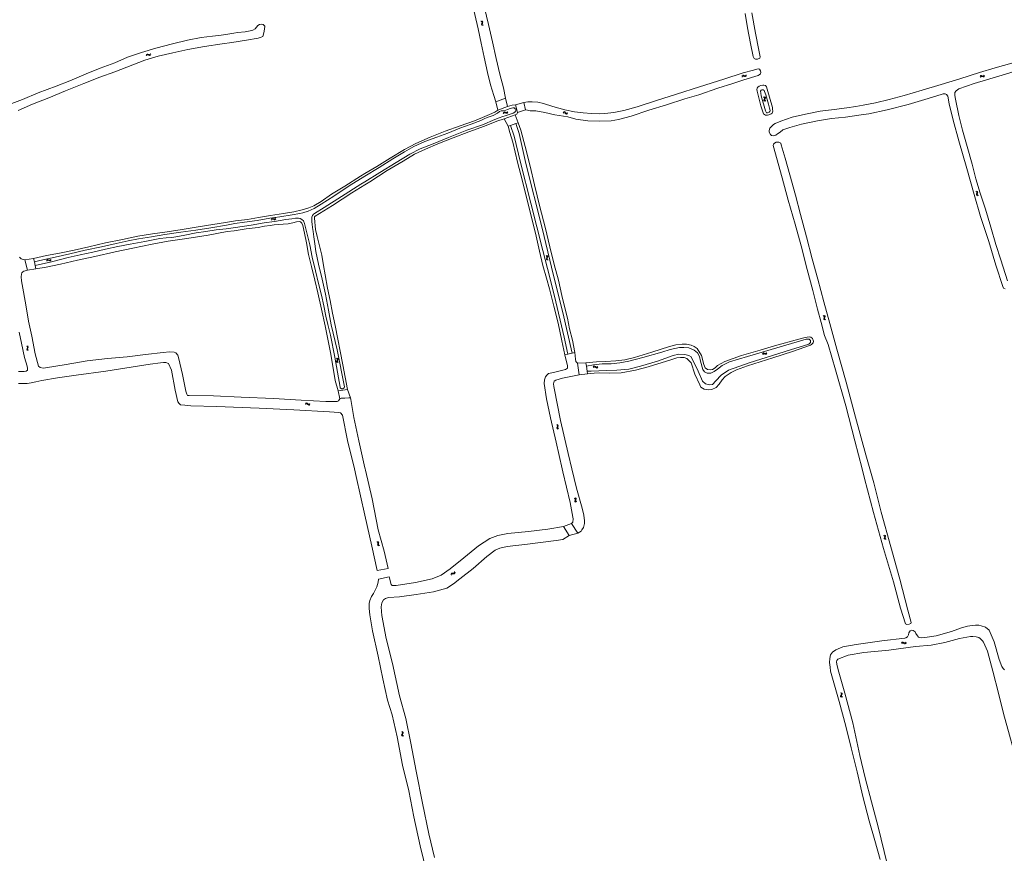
# Model space of a CAD drawing. Header units: metres. Extents: x 189705 to 199106, y 581686 to 588448.
# Tile 71 of 256: x 190810 to 191351, y 585789 to 586247. Entities that reach past the tile are written whole.
import ezdxf

# ---------------------------------------------------------------- set-up
doc = ezdxf.new("R2010")
doc.units = ezdxf.units.M
doc.layers.add('B-WA-OG-GBKN-G', color=7, linetype='Continuous', lineweight=18)

msp = doc.modelspace()

# ---------------------------------------------------------------- linework, layer by layer
at = {"layer": 'B-WA-OG-GBKN-G'}
for p, q in [((191064.059, 586245.606), (191063.699, 586245.8)), ((191064.018, 586244.249), (191064.152, 586244.633)), ((191064.032, 586243.91), (191064.018, 586244.249)), ((191064.275, 586245.348), (191064.059, 586245.606)), ((191064.152, 586244.633), (191064.285, 586245.019)), ((191064.522, 586245.784), (191064.162, 586245.978)), ((191064.285, 586245.019), (191064.275, 586245.348)), ((191064.484, 586244.419), (191064.615, 586244.813)), ((191064.498, 586244.093), (191064.484, 586244.419)), ((191064.71, 586243.843), (191064.498, 586244.093)), ((191064.74, 586245.527), (191064.522, 586245.784)), ((191064.615, 586244.813), (191064.751, 586245.198)), ((191064.751, 586245.198), (191064.74, 586245.527)), ((191064.245, 586243.662), (191064.032, 586243.91)), ((191064.604, 586243.47), (191064.245, 586243.662)), ((191065.068, 586243.648), (191064.71, 586243.843)), ((190880.07, 586227.569), (190880.332, 586227.766)), ((190880.332, 586227.766), (190880.67, 586227.758)), ((190880.67, 586227.758), (190881.045, 586227.6)), ((190882.022, 586227.632), (190882.239, 586227.978)), ((190879.856, 586227.223), (190880.07, 586227.569)), ((190880.004, 586226.749), (190880.221, 586227.094)), ((190880.221, 586227.094), (190880.485, 586227.29)), ((190880.485, 586227.29), (190880.811, 586227.282)), ((190880.811, 586227.282), (190881.196, 586227.127)), ((190881.045, 586227.6), (190881.422, 586227.443)), ((190881.196, 586227.127), (190881.571, 586226.967)), ((190881.422, 586227.443), (190881.751, 586227.432)), ((190881.571, 586226.967), (190881.9, 586226.956)), ((190881.751, 586227.432), (190882.022, 586227.632)), ((190881.9, 586226.956), (190882.17, 586227.158)), ((190882.17, 586227.158), (190882.387, 586227.504)), ((191207.039, 586215.611), (191207.252, 586215.958)), ((191207.188, 586215.138), (191207.405, 586215.483)), ((191207.252, 586215.958), (191207.513, 586216.156)), ((191207.405, 586215.483), (191207.668, 586215.68)), ((191207.513, 586216.156), (191207.851, 586216.149)), ((191207.668, 586215.68), (191207.994, 586215.674)), ((191207.851, 586216.149), (191208.227, 586215.992)), ((191207.994, 586215.674), (191208.379, 586215.519)), ((191208.227, 586215.992), (191208.604, 586215.836)), ((191208.379, 586215.519), (191208.755, 586215.361)), ((191208.604, 586215.836), (191208.933, 586215.827)), ((191208.755, 586215.361), (191209.084, 586215.351)), ((191208.933, 586215.827), (191209.204, 586216.027)), ((191209.084, 586215.351), (191209.354, 586215.554)), ((191209.204, 586216.027), (191209.419, 586216.375)), ((191209.354, 586215.554), (191209.569, 586215.901)), ((191337.817, 586215.372), (191338.014, 586215.729)), ((191337.99, 586214.906), (191338.189, 586215.262)), ((191338.014, 586215.729), (191338.264, 586215.939)), ((191338.189, 586215.262), (191338.442, 586215.471)), ((191338.264, 586215.939), (191338.603, 586215.949)), ((191338.442, 586215.471), (191338.768, 586215.481)), ((191338.603, 586215.949), (191338.986, 586215.81)), ((191338.768, 586215.481), (191339.16, 586215.345)), ((191338.986, 586215.81), (191339.37, 586215.673)), ((191339.16, 586215.345), (191339.544, 586215.205)), ((191339.37, 586215.673), (191339.699, 586215.679)), ((191339.544, 586215.205), (191339.873, 586215.212)), ((191339.699, 586215.679), (191339.96, 586215.893)), ((191339.873, 586215.212), (191340.132, 586215.427)), ((191339.96, 586215.893), (191340.158, 586216.25)), ((191340.132, 586215.427), (191340.331, 586215.784)), ((191218.955, 586204.2), (191219.295, 586203.976)), ((191219.14, 586202.629), (191219.122, 586202.301)), ((191219.122, 586202.301), (191219.318, 586202.026)), ((191219.307, 586203.001), (191219.14, 586202.629)), ((191219.295, 586203.976), (191219.485, 586203.708)), ((191219.471, 586203.382), (191219.307, 586203.001)), ((191219.318, 586202.026), (191219.66, 586201.802)), ((191219.432, 586204.339), (191219.774, 586204.117)), ((191219.485, 586203.708), (191219.471, 586203.382)), ((191219.619, 586202.768), (191219.601, 586202.439)), ((191219.601, 586202.439), (191219.795, 586202.164)), ((191219.784, 586203.141), (191219.619, 586202.768)), ((191219.774, 586204.117), (191219.965, 586203.851)), ((191219.95, 586203.513), (191219.784, 586203.141)), ((191219.795, 586202.164), (191220.137, 586201.94)), ((191219.965, 586203.851), (191219.95, 586203.513)), ((191075.971, 586195.359), (191076.158, 586195.721)), ((191076.157, 586194.898), (191076.346, 586195.259)), ((191076.158, 586195.721), (191076.403, 586195.938)), ((191076.346, 586195.259), (191076.593, 586195.475)), ((191076.403, 586195.938), (191076.741, 586195.957)), ((191076.593, 586195.475), (191076.919, 586195.494)), ((191076.741, 586195.957), (191077.127, 586195.829)), ((191076.919, 586195.494), (191077.315, 586195.369)), ((191077.127, 586195.829), (191077.516, 586195.702)), ((191077.315, 586195.369), (191077.702, 586195.24)), ((191077.516, 586195.702), (191077.844, 586195.718)), ((191077.702, 586195.24), (191078.03, 586195.255)), ((191077.844, 586195.718), (191078.099, 586195.938)), ((191078.03, 586195.255), (191078.284, 586195.478)), ((191078.099, 586195.938), (191078.287, 586196.301)), ((191078.284, 586195.478), (191078.473, 586195.84)), ((191108.815, 586195.382), (191109.164, 586195.593)), ((191108.894, 586195.872), (191109.241, 586196.086)), ((191109.164, 586195.593), (191109.487, 586195.65)), ((191109.241, 586196.086), (191109.563, 586196.145)), ((191109.487, 586195.65), (191109.775, 586195.498)), ((191109.563, 586196.145), (191109.862, 586195.987)), ((191109.775, 586195.498), (191110.05, 586195.187)), ((191109.862, 586195.987), (191110.127, 586195.678)), ((191110.127, 586195.678), (191110.394, 586195.369)), ((191110.394, 586195.369), (191110.683, 586195.212)), ((191110.683, 586195.212), (191111.015, 586195.269)), ((191111.015, 586195.269), (191111.364, 586195.482)), ((191110.05, 586195.187), (191110.314, 586194.876)), ((191110.314, 586194.876), (191110.604, 586194.72)), ((191110.604, 586194.72), (191110.936, 586194.779)), ((191110.936, 586194.779), (191111.285, 586194.992)), ((191335.458, 586152.249), (191335.822, 586152.067)), ((191335.822, 586152.067), (191336.042, 586151.823)), ((191335.915, 586152.443), (191336.281, 586152.263)), ((191336.281, 586152.263), (191336.502, 586152.022)), ((191336.502, 586152.022), (191336.527, 586151.684)), ((191335.95, 586151.1), (191335.827, 586150.711)), ((191335.827, 586150.711), (191335.848, 586150.383)), ((191335.848, 586150.383), (191336.075, 586150.133)), ((191336.067, 586151.498), (191335.95, 586151.1)), ((191336.042, 586151.823), (191336.067, 586151.498)), ((191336.075, 586150.133), (191336.441, 586149.951)), ((191336.406, 586151.296), (191336.286, 586150.905)), ((191336.286, 586150.905), (191336.308, 586150.577)), ((191336.308, 586150.577), (191336.533, 586150.327)), ((191336.527, 586151.684), (191336.406, 586151.296)), ((191336.533, 586150.327), (191336.899, 586150.145)), ((190948.5, 586137.034), (190948.709, 586137.384)), ((190948.657, 586136.563), (190948.868, 586136.911)), ((190948.709, 586137.384), (190948.967, 586137.586)), ((190948.868, 586136.911), (190949.128, 586137.111)), ((190948.967, 586137.586), (190949.306, 586137.583)), ((190949.128, 586137.111), (190949.454, 586137.109)), ((190949.306, 586137.583), (190949.683, 586137.432)), ((190949.454, 586137.109), (190949.842, 586136.961)), ((190949.683, 586137.432), (190950.063, 586137.281)), ((190949.842, 586136.961), (190950.22, 586136.807)), ((190950.063, 586137.281), (190950.392, 586137.275)), ((190950.22, 586136.807), (190950.549, 586136.802)), ((190950.392, 586137.275), (190950.659, 586137.48)), ((190950.549, 586136.802), (190950.816, 586137.008)), ((190950.659, 586137.48), (190950.87, 586137.83)), ((190950.816, 586137.008), (190951.027, 586137.358)), ((190825.063, 586114.468), (190825.29, 586114.806)), ((190825.194, 586113.989), (190825.424, 586114.326)), ((190825.29, 586114.806), (190825.558, 586114.994)), ((190825.424, 586114.326), (190825.694, 586114.511)), ((190825.558, 586114.994), (190825.896, 586114.973)), ((190825.694, 586114.511), (190826.02, 586114.492)), ((190825.896, 586114.973), (190826.265, 586114.802)), ((190826.02, 586114.492), (190826.399, 586114.323)), ((190826.265, 586114.802), (190826.636, 586114.631)), ((190826.399, 586114.323), (190826.768, 586114.15)), ((190826.636, 586114.631), (190826.965, 586114.609)), ((190826.768, 586114.15), (190827.096, 586114.128)), ((190826.965, 586114.609), (190827.243, 586114.798)), ((190827.096, 586114.128), (190827.374, 586114.319)), ((190827.243, 586114.798), (190827.472, 586115.137)), ((190827.374, 586114.319), (190827.603, 586114.658)), ((191099.776, 586116.833), (191099.431, 586117.053)), ((191099.627, 586115.144), (191099.638, 586115.483)), ((191099.821, 586114.881), (191099.627, 586115.144)), ((191099.638, 586115.483), (191099.799, 586115.856)), ((191099.973, 586116.561), (191099.776, 586116.833)), ((191099.799, 586115.856), (191099.959, 586116.232)), ((191100.166, 586114.663), (191099.821, 586114.881)), ((191100.251, 586116.977), (191099.906, 586117.197)), ((191099.959, 586116.232), (191099.973, 586116.561)), ((191100.105, 586115.293), (191100.115, 586115.619)), ((191100.298, 586115.028), (191100.105, 586115.293)), ((191100.115, 586115.619), (191100.274, 586116.002)), ((191100.45, 586116.705), (191100.251, 586116.977)), ((191100.274, 586116.002), (191100.437, 586116.376)), ((191100.641, 586114.808), (191100.298, 586115.028)), ((191100.437, 586116.376), (191100.45, 586116.705)), ((191252.082, 586083.908), (191251.734, 586084.122)), ((191251.958, 586082.217), (191251.964, 586082.555)), ((191252.156, 586081.956), (191251.958, 586082.217)), ((191251.964, 586082.555), (191252.119, 586082.931)), ((191252.283, 586083.638), (191252.082, 586083.908)), ((191252.119, 586082.931), (191252.275, 586083.309)), ((191252.504, 586081.744), (191252.156, 586081.956)), ((191252.555, 586084.059), (191252.207, 586084.273)), ((191252.275, 586083.309), (191252.283, 586083.638)), ((191252.434, 586082.373), (191252.439, 586082.699)), ((191252.631, 586082.11), (191252.434, 586082.373)), ((191252.439, 586082.699), (191252.592, 586083.084)), ((191252.758, 586083.79), (191252.555, 586084.059)), ((191252.592, 586083.084), (191252.75, 586083.461)), ((191252.977, 586081.895), (191252.631, 586082.11)), ((191252.75, 586083.461), (191252.758, 586083.79)), ((190814.434, 586067.14), (190814.099, 586067.373)), ((190814.218, 586065.458), (190814.243, 586065.796)), ((190814.243, 586065.796), (190814.418, 586066.163)), ((190814.418, 586066.163), (190814.594, 586066.531)), ((190814.621, 586066.859), (190814.434, 586067.14)), ((190814.915, 586067.265), (190814.579, 586067.498)), ((190814.594, 586066.531), (190814.621, 586066.859)), ((190814.702, 586065.588), (190814.725, 586065.913)), ((190814.884, 586065.315), (190814.702, 586065.588)), ((190814.725, 586065.913), (190814.899, 586066.29)), ((190814.899, 586066.29), (190815.077, 586066.657)), ((190815.103, 586066.985), (190814.915, 586067.265)), ((190815.077, 586066.657), (190815.103, 586066.985)), ((190814.402, 586065.187), (190814.218, 586065.458)), ((190814.737, 586064.956), (190814.402, 586065.187)), ((190815.218, 586065.081), (190814.884, 586065.315)), ((190984.249, 586060.728), (190984.582, 586060.492)), ((190984.582, 586060.492), (190984.763, 586060.219)), ((190984.731, 586060.85), (190985.065, 586060.618)), ((190984.763, 586060.219), (190984.738, 586059.893)), ((190985.065, 586060.618), (190985.248, 586060.346)), ((190985.248, 586060.346), (190985.221, 586060.008)), ((191218.258, 586063.056), (191218.453, 586063.414)), ((191218.433, 586062.591), (191218.63, 586062.947)), ((191218.453, 586063.414), (191218.703, 586063.625)), ((191218.63, 586062.947), (191218.882, 586063.158)), ((191218.703, 586063.625), (191219.041, 586063.636)), ((191218.882, 586063.158), (191219.208, 586063.168)), ((191219.041, 586063.636), (191219.425, 586063.499)), ((191219.208, 586063.168), (191219.601, 586063.035)), ((191219.425, 586063.499), (191219.81, 586063.363)), ((191219.601, 586063.035), (191219.985, 586062.896)), ((191219.81, 586063.363), (191220.139, 586063.371)), ((191219.985, 586062.896), (191220.314, 586062.904)), ((191220.139, 586063.371), (191220.398, 586063.585)), ((191220.314, 586062.904), (191220.573, 586063.12)), ((191220.398, 586063.585), (191220.595, 586063.944)), ((191220.573, 586063.12), (191220.77, 586063.479)), ((190984.383, 586059.151), (190984.355, 586058.823)), ((190984.355, 586058.823), (190984.542, 586058.543)), ((190984.563, 586059.518), (190984.383, 586059.151)), ((190984.542, 586058.543), (190984.876, 586058.308)), ((190984.738, 586059.893), (190984.563, 586059.518)), ((190984.866, 586059.275), (190984.838, 586058.947)), ((190984.838, 586058.947), (190985.023, 586058.665)), ((190985.044, 586059.642), (190984.866, 586059.275)), ((190985.023, 586058.665), (190985.358, 586058.43)), ((190985.221, 586060.008), (190985.044, 586059.642)), ((191125.337, 586056.047), (191125.626, 586056.334)), ((191125.373, 586055.551), (191125.663, 586055.837)), ((191125.626, 586056.334), (191125.925, 586056.466)), ((191125.663, 586055.837), (191125.965, 586055.966)), ((191125.925, 586056.466), (191126.253, 586056.38)), ((191125.965, 586055.966), (191126.28, 586055.884)), ((191126.253, 586056.38), (191126.582, 586056.14)), ((191126.28, 586055.884), (191126.619, 586055.645)), ((191126.582, 586056.14), (191126.912, 586055.9)), ((191126.619, 586055.645), (191126.948, 586055.403)), ((191126.912, 586055.9), (191127.23, 586055.814)), ((191126.948, 586055.403), (191127.265, 586055.317)), ((191127.23, 586055.814), (191127.54, 586055.946)), ((191127.265, 586055.317), (191127.575, 586055.451)), ((191127.54, 586055.946), (191127.83, 586056.234)), ((191127.575, 586055.451), (191127.865, 586055.738)), ((190967.257, 586035.352), (190967.574, 586035.608)), ((190967.269, 586035.849), (190967.584, 586036.107)), ((190967.574, 586035.608), (190967.886, 586035.709)), ((190967.584, 586036.107), (190967.895, 586036.21)), ((190967.886, 586035.709), (190968.193, 586035.597)), ((190967.895, 586036.21), (190968.213, 586036.093)), ((190968.193, 586035.597), (190968.507, 586035.326)), ((190968.213, 586036.093), (190968.517, 586035.822)), ((190968.507, 586035.326), (190968.811, 586035.054)), ((190968.517, 586035.822), (190968.823, 586035.552)), ((190968.811, 586035.054), (190969.119, 586034.938)), ((190968.823, 586035.552), (190969.131, 586035.436)), ((190969.119, 586034.938), (190969.439, 586035.041)), ((190969.131, 586035.436), (190969.452, 586035.538)), ((190969.439, 586035.041), (190969.756, 586035.299)), ((190969.452, 586035.538), (190969.769, 586035.796)), ((191105.508, 586023.965), (191105.164, 586024.187)), ((191105.346, 586022.277), (191105.36, 586022.616)), ((191105.539, 586022.013), (191105.346, 586022.277)), ((191105.36, 586022.616), (191105.524, 586022.988)), ((191105.703, 586023.691), (191105.508, 586023.965)), ((191105.524, 586022.988), (191105.687, 586023.362)), ((191105.984, 586024.106), (191105.641, 586024.328)), ((191105.687, 586023.362), (191105.703, 586023.691)), ((191105.826, 586022.423), (191105.838, 586022.749)), ((191106.017, 586022.156), (191105.826, 586022.423)), ((191105.838, 586022.749), (191105.999, 586023.131)), ((191106.181, 586023.832), (191105.984, 586024.106)), ((191105.999, 586023.131), (191106.165, 586023.504)), ((191106.165, 586023.504), (191106.181, 586023.832)), ((191105.882, 586021.793), (191105.539, 586022.013)), ((191106.358, 586021.933), (191106.017, 586022.156)), ((191114.933, 585983.97), (191115.291, 585983.776)), ((191115.388, 585982.806), (191115.253, 585982.421)), ((191115.253, 585982.421), (191115.263, 585982.092)), ((191115.263, 585982.092), (191115.482, 585981.835)), ((191115.291, 585983.776), (191115.503, 585983.526)), ((191115.517, 585983.2), (191115.388, 585982.806)), ((191115.396, 585984.149), (191115.755, 585983.957)), ((191115.482, 585981.835), (191115.842, 585981.641)), ((191115.503, 585983.526), (191115.517, 585983.2)), ((191115.85, 585982.987), (191115.718, 585982.6)), ((191115.718, 585982.6), (191115.729, 585982.271)), ((191115.729, 585982.271), (191115.946, 585982.014)), ((191115.755, 585983.957), (191115.969, 585983.71)), ((191115.983, 585983.371), (191115.85, 585982.987)), ((191115.946, 585982.014), (191116.306, 585981.82)), ((191115.969, 585983.71), (191115.983, 585983.371)), ((191284.8, 585963.423), (191285.168, 585963.25)), ((191285.168, 585963.25), (191285.395, 585963.012)), ((191285.252, 585963.629), (191285.622, 585963.458)), ((191285.395, 585963.012), (191285.428, 585962.688)), ((191285.622, 585963.458), (191285.849, 585963.223)), ((191285.883, 585962.886), (191285.773, 585962.495)), ((191285.849, 585963.223), (191285.883, 585962.886)), ((191006.434, 585959.873), (191006.816, 585959.731)), ((191006.816, 585959.731), (191007.062, 585959.513)), ((191006.868, 585960.115), (191007.251, 585959.976)), ((191007.049, 585958.784), (191006.969, 585958.384)), ((191006.969, 585958.384), (191007.027, 585958.06)), ((191007.027, 585958.06), (191007.279, 585957.837)), ((191007.122, 585959.193), (191007.049, 585958.784)), ((191007.062, 585959.513), (191007.122, 585959.193)), ((191007.251, 585959.976), (191007.497, 585959.761)), ((191007.279, 585957.837), (191007.663, 585957.696)), ((191007.481, 585959.029), (191007.405, 585958.628)), ((191007.405, 585958.628), (191007.462, 585958.303)), ((191007.462, 585958.303), (191007.713, 585958.079)), ((191007.559, 585959.428), (191007.481, 585959.029)), ((191007.497, 585959.761), (191007.559, 585959.428)), ((191007.713, 585958.079), (191008.097, 585957.938)), ((191285.322, 585962.287), (191285.21, 585961.895)), ((191285.21, 585961.895), (191285.24, 585961.567)), ((191285.24, 585961.567), (191285.473, 585961.324)), ((191285.428, 585962.688), (191285.322, 585962.287)), ((191285.473, 585961.324), (191285.844, 585961.151)), ((191285.773, 585962.495), (191285.663, 585962.101)), ((191285.663, 585962.101), (191285.694, 585961.774)), ((191285.694, 585961.774), (191285.925, 585961.529)), ((191285.925, 585961.529), (191286.296, 585961.357)), ((191047.248, 585941.954), (191047.317, 585942.356)), ((191047.317, 585942.356), (191047.485, 585942.636)), ((191047.485, 585942.636), (191047.802, 585942.756)), ((191047.563, 585941.571), (191047.635, 585941.972)), ((191047.635, 585941.972), (191047.806, 585942.252)), ((191047.802, 585942.756), (191048.209, 585942.75)), ((191047.806, 585942.252), (191048.111, 585942.367)), ((191048.111, 585942.367), (191048.526, 585942.367)), ((191048.209, 585942.75), (191048.617, 585942.746)), ((191048.526, 585942.367), (191048.934, 585942.36)), ((191048.617, 585942.746), (191048.926, 585942.859)), ((191048.926, 585942.859), (191049.103, 585943.146)), ((191048.934, 585942.36), (191049.243, 585942.474)), ((191049.103, 585943.146), (191049.174, 585943.548)), ((191049.243, 585942.474), (191049.418, 585942.762)), ((191049.418, 585942.762), (191049.489, 585943.164)), ((191294.718, 585904.415), (191294.98, 585904.728)), ((191294.798, 585903.925), (191295.062, 585904.236)), ((191294.98, 585904.728), (191295.266, 585904.886)), ((191295.062, 585904.236), (191295.351, 585904.392)), ((191295.266, 585904.886), (191295.6, 585904.83)), ((191295.351, 585904.392), (191295.672, 585904.339)), ((191295.6, 585904.83), (191295.949, 585904.621)), ((191295.672, 585904.339), (191296.031, 585904.131)), ((191295.949, 585904.621), (191296.3, 585904.412)), ((191296.031, 585904.131), (191296.38, 585903.92)), ((191296.3, 585904.412), (191296.624, 585904.355)), ((191296.38, 585903.92), (191296.704, 585903.863)), ((191296.624, 585904.355), (191296.921, 585904.514)), ((191296.704, 585903.863), (191297.001, 585904.024)), ((191296.921, 585904.514), (191297.184, 585904.827)), ((191297.001, 585904.024), (191297.264, 585904.336)), ((191261.124, 585876.955), (191261.455, 585876.719)), ((191261.455, 585876.719), (191261.635, 585876.444)), ((191261.605, 585877.076), (191261.939, 585876.841)), ((191261.635, 585876.444), (191261.609, 585876.119)), ((191262.092, 585876.232), (191261.913, 585875.866)), ((191261.939, 585876.841), (191262.12, 585876.569)), ((191262.12, 585876.569), (191262.092, 585876.232)), ((191261.25, 585875.378), (191261.22, 585875.051)), ((191261.22, 585875.051), (191261.406, 585874.769)), ((191261.431, 585875.744), (191261.25, 585875.378)), ((191261.406, 585874.769), (191261.739, 585874.533)), ((191261.609, 585876.119), (191261.431, 585875.744)), ((191261.734, 585875.499), (191261.704, 585875.172)), ((191261.704, 585875.172), (191261.888, 585874.89)), ((191261.913, 585875.866), (191261.734, 585875.499)), ((191261.888, 585874.89), (191262.221, 585874.653)), ((191020.021, 585855.57), (191020.349, 585855.328)), ((191020.494, 585854.726), (191020.311, 585854.354)), ((191020.349, 585855.328), (191020.525, 585855.051)), ((191020.525, 585855.051), (191020.494, 585854.726)), ((191020.504, 585855.683), (191020.834, 585855.444)), ((191020.979, 585854.832), (191020.794, 585854.47)), ((191020.834, 585855.444), (191021.011, 585855.169)), ((191021.011, 585855.169), (191020.979, 585854.832)), ((191020.124, 585853.991), (191020.09, 585853.664)), ((191020.09, 585853.664), (191020.271, 585853.38)), ((191020.311, 585854.354), (191020.124, 585853.991)), ((191020.271, 585853.38), (191020.601, 585853.138)), ((191020.61, 585854.105), (191020.575, 585853.778)), ((191020.575, 585853.778), (191020.755, 585853.493)), ((191020.794, 585854.47), (191020.61, 585854.105)), ((191020.755, 585853.493), (191021.085, 585853.252))]:
    msp.add_line(p, q, dxfattribs=at)
at = {"layer": 'B-WA-OG-GBKN-G', "flags": 128}
for points in [[(191000, 586268.598), (191002.641, 586269.619), (191015.271, 586274.29), (191026.647, 586278.769), (191037.919, 586283.055), (191045.339, 586285.443), (191047.105, 586285.807), (191048.114, 586285.798), (191049.115, 586285.647), (191049.773, 586284.967), (191050.359, 586283.821), (191052.002, 586278.762), (191054.123, 586270.753), (191055.973, 586265.584), (191058.648, 586256.701), (191060.377, 586249.56), (191062.13, 586241.546), (191063.786, 586233.765), (191065.384, 586225.971), (191067.31, 586217.627), (191068.995, 586210.809), (191070.746, 586205.006), (191071.827, 586201.506)], [(191077.249, 586203.524), (191076.17, 586209.17), (191074.073, 586216.719), (191072.135, 586225.315), (191069.99, 586234.391), (191067.911, 586243.976), (191065.722, 586253.174)], [(191212.423, 586250.308), (191214.408, 586239.255), (191216.338, 586229.863), (191216.983, 586226.3), (191216.819, 586225.531), (191215.654, 586224.99), (191214.497, 586224.896), (191213.781, 586225.37), (191213.175, 586226.47), (191211.763, 586233.617), (191210.005, 586242.11), (191208.763, 586250.038)], [(190806.139, 586200.633), (190811.885, 586202.843), (190820.427, 586206.382), (190830.479, 586210.157), (190837.834, 586213.122), (190846.837, 586216.854), (190854.555, 586220.097), (190862.538, 586222.943), (190869.615, 586225.986), (190877.209, 586228.672), (190885.139, 586230.994), (190894.216, 586233.294), (190902.573, 586235.349), (190909.983, 586236.811), (190916.277, 586237.516), (190921.009, 586238.115), (190923.602, 586238.465), (190925.736, 586238.796), (190928.064, 586239.223), (190930.024, 586239.659), (190934.111, 586240.03), (190936.898, 586240.476), (190938.431, 586240.867), (190939.642, 586241.563), (190941.094, 586243.486), (190942.033, 586244.001), (190943.119, 586244.121), (190944.069, 586243.957), (190944.921, 586243.16), (190944.872, 586241.479), (190944.531, 586239.489), (190943.88, 586237.48), (190942.948, 586236.945), (190941.343, 586236.432), (190934.953, 586235.303), (190926.889, 586234.035), (190921.523, 586233.312), (190911.806, 586231.882), (190902.64, 586230.34), (190894.53, 586228.518), (190886.412, 586226.527), (190879.143, 586224.378), (190872.522, 586221.846), (190862.631, 586218.077), (190854.44, 586215.062), (190845.613, 586211.549), (190835.587, 586207.632), (190826.344, 586203.777), (190817.374, 586200.297), (190809.584, 586196.841)], [(191319.37, 586205.511), (191318.667, 586205.888), (191317.516, 586205.853), (191316.365, 586205.611), (191307.462, 586202.723), (191298.418, 586200.05), (191286.814, 586197.061), (191276.743, 586194.882), (191272.59, 586194.428), (191263.956, 586193.142), (191256.158, 586192.352), (191248.623, 586191.018), (191239.814, 586189.229), (191233.371, 586187.505), (191229.483, 586186.13), (191227.967, 586184.873), (191226.601, 586183.881), (191225.565, 586183.179), (191224.568, 586182.774), (191223.334, 586183.029), (191222.643, 586183.612), (191222.032, 586184.816), (191221.924, 586185.76), (191222.315, 586187.013), (191223.015, 586187.794), (191224.447, 586189.032), (191225.295, 586189.651), (191228.466, 586190.969), (191234.658, 586193.049), (191241.986, 586194.835), (191249.955, 586196.31), (191257.695, 586197.301), (191264.57, 586198.287), (191269.614, 586198.992), (191273.669, 586199.746), (191280.44, 586200.998), (191287.846, 586202.72), (191296.159, 586205.04), (191306.038, 586207.976), (191316.505, 586211.072), (191326.765, 586214.149), (191337.422, 586217.632), (191346.084, 586220.274), (191355.341, 586222.695)], [(191087.276, 586201.23), (191089.52, 586201.58), (191091.9, 586201.594), (191094.86, 586201.335), (191098.136, 586200.622), (191103.11, 586198.969), (191109.752, 586197.195), (191115.147, 586196.083), (191119.891, 586195.4), (191124.499, 586195.092), (191128.682, 586194.991), (191131.708, 586195.088), (191133.453, 586195.213), (191136.771, 586195.735), (191142.178, 586196.731), (191149.424, 586198.848), (191160.15, 586202.165), (191171.136, 586205.818), (191183.816, 586209.738), (191197.15, 586213.974), (191207.657, 586217.37), (191213.33, 586218.96), (191215.2, 586219.485), (191216.111, 586219.574), (191216.654, 586219.379), (191217.228, 586218.621), (191217.484, 586217.638), (191217.211, 586216.901), (191216.485, 586216.269), (191215.87, 586216.07), (191208.081, 586213.593), (191201.947, 586211.5), (191193.718, 586208.991), (191183.379, 586205.421), (191175.765, 586203.144), (191165.691, 586199.844), (191155.813, 586196.926), (191146.283, 586193.722), (191139.193, 586191.844), (191135.267, 586191.155), (191129.06, 586190.937), (191122.409, 586191.16), (191115.739, 586192.08), (191111.365, 586193.299), (191104.269, 586194.389), (191098.797, 586195.669), (191093.795, 586196.527), (191090.653, 586196.67), (191090.039, 586196.737), (191089.341, 586196.867)], [(191356.49, 586218.251), (191348.099, 586215.614), (191334.643, 586211.578), (191326.244, 586208.637), (191324.638, 586207.537), (191323.911, 586206.582), (191323.886, 586204.921), (191324.242, 586203.001), (191326.153, 586193.972), (191328.106, 586186.035), (191330.793, 586176.991), (191333.438, 586167.275), (191335.52, 586159.234), (191337.9, 586151.38), (191340.729, 586142.543), (191343.704, 586132.612), (191346.538, 586123.264), (191349.2, 586114.678), (191352.81, 586103.227)], [(191215.366, 586207.313), (191215.278, 586208.251), (191215.434, 586208.955), (191215.785, 586209.568), (191216.446, 586210.045), (191217.416, 586210.47), (191218.432, 586210.726), (191219.04, 586210.75), (191219.937, 586210.431), (191220.492, 586209.719), (191220.929, 586208.535), (191223.782, 586198.353), (191223.902, 586197.46), (191223.991, 586196.484), (191223.587, 586195.328), (191223.108, 586194.844), (191221.878, 586194.323), (191221.16, 586194.182), (191219.919, 586194.256), (191218.938, 586194.847), (191217.358, 586199.331), (191215.366, 586207.313)], [(191217.374, 586206.352), (191217.241, 586207.309), (191217.546, 586207.961), (191218.006, 586208.16), (191218.768, 586208.107), (191219.239, 586207.679), (191219.49, 586207.265), (191220.081, 586205.434), (191221.588, 586200.297), (191222.21, 586197.988), (191222.543, 586196.752), (191222.387, 586196.138), (191221.914, 586195.816), (191221.099, 586195.534), (191220.562, 586195.561), (191220.092, 586196.137), (191219.918, 586196.597), (191217.687, 586204.786), (191217.374, 586206.352)], [(191077.249, 586203.524), (191071.827, 586201.506)], [(191071.827, 586201.506), (191073.051, 586196.972)], [(191077.249, 586203.524), (191078.26, 586198.873)], [(191082.755, 586199.91), (191087.276, 586201.23)], [(191087.276, 586201.23), (191088.121, 586197.066)], [(191351.587, 586098.894), (191350.774, 586099.213), (191350.344, 586100.035), (191346.509, 586111.882), (191342.619, 586124.749), (191338.105, 586138.498), (191334.556, 586150.583), (191330.471, 586164.931), (191326.201, 586180.166), (191323.017, 586191.532), (191320.925, 586200.497), (191320.046, 586204.72), (191319.37, 586205.511)], [(191000, 586157.592), (191008.092, 586162.635), (191017.123, 586168.232), (191024.555, 586172.76), (191030.27, 586175.636), (191037.414, 586178.535), (191045.878, 586181.993), (191055.928, 586186.03), (191064.507, 586188.977), (191071.25, 586191.825), (191073.631, 586192.744), (191075.766, 586193.502), (191076.937, 586193.9), (191081.407, 586195.215), (191082.301, 586195.763), (191082.736, 586196.421), (191083.061, 586197.196), (191083.055, 586197.396), (191082.377, 586197.851), (191081.906, 586198.143), (191081.195, 586198.293), (191079.681, 586197.909), (191078.296, 586197.356), (191076.497, 586196.604), (191075.586, 586196.567), (191074.765, 586196.537), (191073.891, 586196.131), (191072.829, 586195.332), (191070.356, 586193.954), (191067.199, 586192.863), (191065.555, 586192.168), (191063.646, 586191.223)], [(191000, 586162.108), (191006.527, 586166.076), (191013.85, 586170.636), (191021.709, 586175.35), (191027.929, 586178.613), (191035.773, 586182.157), (191044.133, 586185.389), (191052.344, 586188.351), (191060.237, 586191.131), (191064.508, 586192.925), (191068.41, 586194.577), (191071.251, 586195.903), (191073.051, 586196.972)], [(191073.051, 586196.972), (191078.26, 586198.873)], [(191078.26, 586198.873), (191080.912, 586199.61), (191082.755, 586199.91)], [(191083.819, 586195.738), (191083.623, 586195.137), (191083.319, 586194.769), (191082.477, 586194.39)], [(191083.819, 586195.738), (191082.755, 586199.91)], [(191088.121, 586197.066), (191083.819, 586195.738)], [(191089.341, 586196.867), (191088.121, 586197.066)], [(191076.538, 586192.244), (191072.384, 586190.819), (191065.629, 586188.223), (191057.023, 586184.991), (191048.365, 586181.727), (191040.025, 586178.501), (191033.236, 586175.614), (191027.14, 586172.732), (191020.944, 586168.984), (191012.217, 586163.794), (191002.648, 586157.603), (191000, 586155.958)], [(191063.646, 586191.223), (191058.366, 586189.315), (191052.167, 586186.983), (191045.47, 586184.27), (191039.453, 586182.118), (191032.833, 586179.671), (191026.905, 586176.989), (191021.714, 586174.124), (191015.376, 586170.176), (191007.846, 586165.5), (191000, 586160.701)], [(191076.538, 586192.244), (191082.477, 586194.39)], [(191076.538, 586192.244), (191078.622, 586188.082)], [(191082.477, 586194.39), (191084.161, 586190.054)], [(191084.161, 586190.054), (191082.796, 586189.568)], [(191084.161, 586190.054), (191085.645, 586185.965), (191088.035, 586177.031), (191090.7, 586166.261), (191093.158, 586155.925), (191096.032, 586143.829), (191099.045, 586132.767), (191101.483, 586121.972), (191103.826, 586112.211), (191106.218, 586103.562), (191108.125, 586095.133), (191109.79, 586088.451), (191111.283, 586082.785), (191112.381, 586076.815), (191113.912, 586070.644), (191115.242, 586063.785)], [(191079.959, 586188.558), (191078.622, 586188.082)], [(191109.725, 586062.667), (191108.101, 586070.292), (191106.164, 586079.897), (191103.813, 586089.341), (191101.289, 586098.883), (191099.654, 586104.692), (191097.763, 586111.607), (191095.9, 586119.531), (191093.993, 586127.798), (191091.597, 586137.507), (191088.94, 586148.342), (191086.583, 586157.999), (191083.808, 586168.453), (191081.274, 586179.397), (191079.65, 586184.67), (191078.622, 586188.082)], [(191082.796, 586189.568), (191079.959, 586188.558)], [(191079.959, 586188.558), (191081.851, 586182.76), (191085.458, 586168.246), (191091.055, 586145.882), (191097.648, 586119.842), (191100.322, 586110.062), (191104.022, 586094.893), (191109.33, 586072.234), (191111.417, 586063.01)], [(191113.822, 586063.497), (191108.71, 586085.894), (191103.567, 586106.123), (191097.322, 586132.075), (191088.343, 586167.68), (191084.748, 586184.098), (191082.796, 586189.568)], [(191248.609, 586087.762), (191245.917, 586097.905), (191242.912, 586109.446), (191239.516, 586122.396), (191236.182, 586134.416), (191232.515, 586147.548), (191229.169, 586159.735), (191225.995, 586170.92), (191224.482, 586176.232), (191224.135, 586177.506), (191224.325, 586178.301), (191224.837, 586178.875), (191225.801, 586179.338), (191226.526, 586179.466), (191227.359, 586179.418), (191228.308, 586178.757), (191228.61, 586177.993), (191230.83, 586170.586), (191233.317, 586161.445), (191236.42, 586150.306), (191239.291, 586139.613), (191242.411, 586127.393), (191245.557, 586115.329), (191248.738, 586104.137), (191252.064, 586091.73), (191255.268, 586079.763), (191259.137, 586065.768), (191264.293, 586047.521), (191269.44, 586028.454), (191275.121, 586007.707), (191277.285, 586000)], [(190817.986, 586115.536), (190825.105, 586117.063), (190832.223, 586118.48), (190840.21, 586120.14), (190848.431, 586121.924), (190857.585, 586124.01), (190866.921, 586126.005), (190875.31, 586127.762), (190883.238, 586129.028), (190891.276, 586130.19), (190899.592, 586131.467), (190908.389, 586132.803), (190916.388, 586134.224), (190923.357, 586135.317), (190928.951, 586136.17), (190935.411, 586136.93), (190941.535, 586137.931), (190948.171, 586139.15), (190955.33, 586140.175), (190960.963, 586141.099), (190965.53, 586142.142), (190969.107, 586143.304), (190971.961, 586144.461), (190976.007, 586146.85), (190981.621, 586150.761), (190989.015, 586155.256), (190997.619, 586160.66), (191000, 586162.108)], [(191000, 586160.701), (190999.928, 586160.657), (190991.363, 586155.343), (190982.816, 586149.655), (190975.928, 586145.404), (190972.062, 586142.885), (190968.839, 586141.458), (190965.928, 586140.643), (190964.195, 586140.124), (190960.075, 586139.39), (190953.239, 586138.423), (190947.762, 586137.608), (190940.854, 586136.332), (190933.857, 586135.378), (190928.541, 586134.641), (190923.937, 586133.87), (190915.295, 586132.379), (190907.024, 586131.088), (190898.85, 586130.024), (190890.041, 586128.76), (190882.716, 586127.48), (190875.566, 586126.355), (190870.03, 586125.227), (190863.384, 586123.706), (190855.209, 586121.831), (190846.301, 586119.985), (190837.918, 586118.007), (190829.801, 586116.262), (190821.516, 586114.485), (190818.432, 586113.618)], [(190979.981, 586087.185), (190978.262, 586095.93), (190976.452, 586104.106), (190974.519, 586112.391), (190973.061, 586119.39), (190972.418, 586123.49), (190971.968, 586127.318), (190971.6, 586130.306), (190971.198, 586132.569), (190970.93, 586134.309), (190970.817, 586135.68), (190970.781, 586136.689), (190970.836, 586138.111), (190971.109, 586139.034), (190971.777, 586139.867), (190972.263, 586140.215), (190977.63, 586143.415), (190987.154, 586149.561), (190997.81, 586156.227), (191000, 586157.592)], [(191000, 586155.958), (190992.82, 586151.498), (190982.098, 586144.663), (190972.575, 586138.803), (190972.244, 586138.338), (190972.236, 586137.691), (190972.765, 586131.374), (190973.661, 586127.635), (190974.795, 586123.127), (190976.249, 586117.305), (190977.27, 586111.717), (190978.215, 586106.575), (190979.478, 586099.17), (190980.916, 586092.411), (190982.225, 586085.42), (190983.671, 586078.647), (190987.846, 586057.046), (190990.474, 586043.507)], [(190818.885, 586111.67), (190827.787, 586113.743), (190837, 586116.043), (190843.613, 586117.564), (190850.569, 586118.897), (190857.409, 586120.703), (190864.184, 586122.101), (190870.952, 586123.382), (190879.159, 586124.874), (190887.314, 586126.483), (190890.73, 586126.844), (190893.938, 586127.077), (190896.116, 586127.383), (190901.147, 586128.319), (190907.299, 586129.562), (190912.517, 586130.238), (190918.287, 586131.268), (190923.802, 586131.807), (190928.944, 586132.506), (190937.584, 586133.831), (190944.562, 586135.049), (190950.24, 586135.883), (190956.546, 586136.89), (190959.831, 586137.302), (190961.868, 586137.608), (190963.549, 586137.63), (190964.369, 586137.389), (190965.364, 586136.863), (190966.215, 586136.137), (190966.755, 586134.649), (190967.947, 586130.366), (190969.643, 586122.908), (190970.998, 586116.253), (190972.752, 586108.743), (190974.5, 586101.692), (190976.134, 586095.327), (190977.439, 586089.415), (190978.57, 586083.872), (190979.685, 586079.247), (190980.978, 586073.469), (190983.374, 586061.319), (190986.431, 586044.905), (190986.448, 586044.508), (190987.043, 586043.91), (190987.742, 586044.009), (190988.51, 586044.409), (190988.722, 586045.072), (190984.645, 586065.302), (190981.462, 586079.127), (190979.981, 586087.185)], [(190985.35, 586042.792), (190983.674, 586048.443), (190981.295, 586062.978), (190978.111, 586078.609), (190976.212, 586087.664), (190974.183, 586096.681), (190972.525, 586103.66), (190970.584, 586111.047), (190968.912, 586117.62), (190967.821, 586124.074), (190966.832, 586129.461), (190965.891, 586133.672), (190965.416, 586134.908), (190964.596, 586135.641), (190963.854, 586135.843), (190962.45, 586135.678), (190960.406, 586135.153), (190957.754, 586134.616), (190955.058, 586134.344), (190952.394, 586134.117), (190950.163, 586133.993), (190947.854, 586133.63), (190944.854, 586133.243), (190941.348, 586132.579), (190934.785, 586131.773), (190928.072, 586130.683), (190924.331, 586130.299), (190913.887, 586128.339), (190902.206, 586126.543), (190891.873, 586124.959), (190883.115, 586123.39), (190872.509, 586121.094), (190862.752, 586119.074), (190851.717, 586116.512), (190842.103, 586114.518), (190832.708, 586112.29), (190824.987, 586110.758), (190819.315, 586109.818)], [(190813.19, 586114.834), (190812.244, 586114.946), (190811.253, 586115.324), (190810.296, 586116.169)], [(190817.986, 586115.536), (190813.19, 586114.834)], [(190813.19, 586114.834), (190814.609, 586109.038)], [(190818.432, 586113.618), (190817.986, 586115.536)], [(190811.606, 586107.694), (190812.125, 586108.211), (190812.592, 586108.515), (190814.609, 586109.038)], [(190819.315, 586109.818), (190814.609, 586109.038)], [(190818.885, 586111.67), (190818.432, 586113.618)], [(190819.315, 586109.818), (190818.885, 586111.67)], [(190986.138, 586038.48), (190985.852, 586037.935), (190985.49, 586037.263), (190984.67, 586037.014), (190978.436, 586036.957), (190964.893, 586037.693), (190949.675, 586038.545), (190931.962, 586039.351), (190916.807, 586040.084), (190903.439, 586040.174), (190902.581, 586040.302), (190902.213, 586041.069), (190901.705, 586042.676), (190899.779, 586051.801), (190897.652, 586061.175), (190897.15, 586062.438), (190896.111, 586063.654), (190895.266, 586064.007), (190892.625, 586064.199), (190889.108, 586063.96), (190879.411, 586062.76), (190869.338, 586061.565), (190858.612, 586060.55), (190847.453, 586059.281), (190835.835, 586057.351), (190824.453, 586055.376), (190823.216, 586055.283), (190821.618, 586055.57), (190820.789, 586056.342), (190818.933, 586063.209), (190817.023, 586072.796), (190815.196, 586081.157), (190813.878, 586088.974), (190812.432, 586097.188), (190811.278, 586103.223), (190811.153, 586105.381), (190811.293, 586106.943), (190811.606, 586107.694)], [(191252.303, 586073.247), (191250.512, 586080.304), (191248.609, 586087.762)], [(190810.04, 586075.132), (190811.394, 586068.923), (190813.003, 586061.106), (190814.431, 586056.35), (190814.595, 586055.109), (190814.567, 586054.137), (190813.867, 586053.581), (190812.868, 586053.465), (190811.19, 586053.373), (190809.723, 586053.383)], [(191121.335, 586058.288), (191127.132, 586058.726), (191132.111, 586059.002), (191137.853, 586059.258), (191142.804, 586059.922), (191148.051, 586061.043), (191157.553, 586063.997), (191167.316, 586067.248), (191170.786, 586068.046), (191174.165, 586068.448), (191176.528, 586068.378), (191179.091, 586067.897), (191180.727, 586067.169), (191182.445, 586066.139), (191184.808, 586062.243), (191186.029, 586057.221), (191186.836, 586055.428), (191188.137, 586054.596), (191189.672, 586054.396), (191190.824, 586054.597), (191192.306, 586055.461), (191193.621, 586056.671), (191197.709, 586058.946), (191206.72, 586062.152), (191217.049, 586065.107), (191224.976, 586067.564), (191238.199, 586071.181), (191241.762, 586072.059), (191243.917, 586072.453), (191244.945, 586072.37), (191245.84, 586071.53), (191246.303, 586070.091), (191246.191, 586069.24), (191245.245, 586068.21), (191244.619, 586067.905), (191234.795, 586064.472), (191224.057, 586060.934), (191210.154, 586056.548), (191204.109, 586054.275), (191201.041, 586052.859), (191197.878, 586050.725), (191196.265, 586048.787), (191194.499, 586046.551), (191192.918, 586044.592), (191190.585, 586043.587), (191188.562, 586043.352), (191186.212, 586043.659), (191184.539, 586044.892), (191183.823, 586046.179), (191181.246, 586051.98)], [(191121.604, 586056.437), (191125.503, 586057.13), (191130.363, 586057.698), (191135.222, 586057.719), (191139.991, 586058.151), (191144.874, 586059.062), (191152.609, 586061.135), (191162.991, 586064.074), (191167.691, 586065.532), (191172.688, 586066.693), (191175.083, 586066.67), (191177.958, 586066.441), (191180.764, 586065.094), (191182.611, 586063.61), (191183.774, 586061.67), (191184.206, 586059.092), (191185.596, 586054.551), (191186.485, 586053.296), (191187.922, 586052.588), (191189.907, 586052.519), (191191.71, 586053.408), (191193.559, 586054.799), (191196.137, 586056.646), (191200.131, 586058.675), (191210.125, 586061.728), (191242.252, 586071.207), (191243.963, 586071.229), (191244.67, 586070.522), (191244.647, 586069.312), (191243.848, 586068.469), (191233.74, 586065.301), (191210.952, 586058.222), (191199.606, 586054.111), (191195.615, 586051.427), (191192.778, 586048.291), (191190.895, 586046.36), (191189.464, 586046.135), (191187.03, 586046.612), (191185.399, 586048.144), (191183.067, 586053.541), (191179.08, 586061.448), (191177.801, 586062.227), (191175.718, 586062.855), (191172.43, 586062.931), (191169.243, 586062.155), (191160.658, 586059.046), (191151.246, 586056.315), (191144.896, 586054.636), (191138.346, 586054.111), (191132.699, 586053.988)], [(191272.991, 586000), (191268.964, 586015.355), (191264.141, 586034.649), (191258.335, 586054.274), (191254.373, 586068.342), (191252.303, 586073.247)], [(191108.349, 586000), (191105.046, 586014.662), (191101.878, 586027.949), (191099.751, 586038.344), (191098.431, 586046.86), (191098.605, 586048.889), (191099.215, 586050.537), (191099.816, 586051.433), (191100.858, 586052.356), (191103.519, 586052.927), (191110.211, 586054.462), (191111.187, 586055.203), (191111.324, 586055.975), (191111.298, 586056.491), (191109.725, 586062.667)], [(191109.725, 586062.667), (191111.417, 586063.01)], [(191111.417, 586063.01), (191113.822, 586063.497)], [(191113.822, 586063.497), (191115.242, 586063.785)], [(191115.242, 586063.785), (191115.598, 586060.159), (191115.864, 586058.996), (191116, 586058.704), (191116.754, 586058.104)], [(191181.246, 586051.98), (191179.061, 586058.206), (191176.82, 586060.575), (191175.236, 586061.077), (191173.26, 586061.218), (191171.193, 586060.951), (191168.053, 586059.848), (191155.489, 586055.984), (191148.493, 586054.141), (191140.706, 586052.683), (191134.192, 586052.565), (191129.067, 586052.645), (191125.917, 586052.542), (191122.211, 586052.249)], [(190994.194, 586000), (190990.451, 586015.475), (190987.71, 586029.467), (190986.554, 586030.748), (190985.664, 586030.941), (190980.585, 586031.344), (190961.018, 586032.482), (190941.93, 586033.261), (190918.395, 586034.252), (190904.289, 586034.661), (190901.057, 586034.881), (190898.664, 586035.199), (190897.919, 586035.809), (190897.243, 586036.86), (190895.693, 586043.218), (190893.67, 586054.192), (190892.015, 586057.919), (190890.645, 586058.375), (190889.42, 586058.379), (190887.698, 586058.194), (190882.016, 586057.497), (190857.62, 586053.683), (190841.398, 586051.376), (190831.113, 586049.974), (190822.438, 586048.58), (190819.271, 586047.839), (190816.745, 586047.251), (190814.417, 586046.817), (190812.037, 586046.82), (190809.709, 586046.842)], [(191121.335, 586058.288), (191116.754, 586058.104)], [(191116.754, 586058.104), (191117.647, 586051.581)], [(191121.604, 586056.437), (191121.335, 586058.288)], [(191122.018, 586053.58), (191121.604, 586056.437)], [(191117.647, 586051.581), (191108.577, 586049.751), (191104.802, 586048.613), (191103.893, 586048.064), (191103.511, 586046.65), (191103.666, 586045.133), (191103.893, 586044.292), (191107.449, 586026.465), (191111.648, 586008.481), (191113.646, 586000)], [(191122.211, 586052.249), (191117.647, 586051.581)], [(191132.699, 586053.988), (191124.266, 586053.691), (191122.018, 586053.58)], [(191122.211, 586052.249), (191122.018, 586053.58)], [(190985.35, 586042.792), (190990.474, 586043.507)], [(190985.35, 586042.792), (190986.138, 586038.48)], [(190991.978, 586038.907), (190991.151, 586038.971), (190988.936, 586038.856), (190986.99, 586038.739), (190986.138, 586038.48)], [(190990.474, 586043.507), (190991.978, 586038.907)], [(191000, 586000.61), (190996.566, 586015.437), (190993.928, 586028.149), (190992.29, 586038.023), (190991.978, 586038.907)], [(191000.141, 586000), (191000, 586000.61)], [(191000, 585974.59), (190999.997, 585974.603), (190995.211, 585995.797), (190994.194, 586000)], [(191012.771, 585945.321), (191010.633, 585954.771), (191007.286, 585966.427), (191003.914, 585983.488), (191000.302, 585999.306), (191000.141, 586000)], [(191113.45, 585969.901), (191114.136, 585970.624), (191114.276, 585972.568), (191114.137, 585973.526), (191112.66, 585981.517), (191108.726, 585998.327), (191108.349, 586000)], [(191113.646, 586000), (191116.167, 585989.299), (191119.329, 585978.366), (191120.146, 585974.616), (191120.604, 585971.484), (191120.598, 585969.99), (191119.971, 585967.859), (191119.172, 585966.578), (191118.668, 585965.756), (191116.828, 585964.607)], [(191277.285, 586000), (191279.433, 585992.347), (191283.487, 585976.127), (191288.77, 585957.141), (191293.733, 585939.333), (191298.133, 585922.392), (191300.059, 585915.598), (191299.731, 585915.009), (191298.865, 585914.716), (191297.605, 585914.428), (191296.842, 585914.965), (191294.103, 585923.566), (191290.279, 585937.955), (191284.771, 585956.299), (191279.237, 585976.087), (191274.366, 585994.758), (191272.991, 586000)], [(191006.653, 585944.102), (191003.84, 585957.471), (191000, 585974.59)], [(191013.331, 585940.758), (191014.42, 585936.404), (191015.027, 585935.946), (191017.176, 585935.921), (191027.726, 585937.508), (191036.907, 585939.606), (191041.928, 585941.676), (191046.76, 585945.102), (191054.246, 585951.195), (191062.36, 585957.743), (191068.498, 585961.671), (191072.977, 585963.306), (191078.45, 585964.458), (191089.811, 585965.552), (191100.519, 585966.815), (191109.09, 585968.318)], [(191109.09, 585968.318), (191113.45, 585969.901)], [(191109.09, 585968.318), (191112.096, 585963.318)], [(191116.828, 585964.607), (191113.45, 585969.901)], [(191112.096, 585963.318), (191108.633, 585961.219), (191105.046, 585960.562), (191089.28, 585958.616), (191078.111, 585957.412), (191074.06, 585956.513), (191071.521, 585955.381), (191066.871, 585951.92), (191059.475, 585945.203), (191052.146, 585939.656), (191048.674, 585936.762), (191044.919, 585934.484), (191037.631, 585932.504), (191028.156, 585930.926), (191018.965, 585929.785), (191012.963, 585929.349), (191011.29, 585928.756), (191010.111, 585928.039), (191009.276, 585926.436), (191008.97, 585924.162), (191009.016, 585921.657), (191009.239, 585919.516), (191011.716, 585906.903), (191015.093, 585893.087), (191019.047, 585875.33), (191022.366, 585862.987), (191025.153, 585849.328), (191028.028, 585833.949), (191031.545, 585816.434), (191035.134, 585799.541), (191038.23, 585786.599)], [(191112.096, 585963.318), (191116.828, 585964.607)], [(191012.771, 585945.321), (191006.653, 585944.102)], [(191002.383, 585923.302), (191002.371, 585926.011), (191002.705, 585927.725), (191003.568, 585929.929), (191004.608, 585931.529), (191006.455, 585935.173), (191007.215, 585937.722), (191007.384, 585939.462)], [(191007.384, 585939.462), (191013.331, 585940.758)], [(191033.886, 585778.019), (191030.371, 585792.89), (191026.89, 585808.846), (191024.003, 585823.151), (191020.575, 585837.226), (191017.725, 585852.842), (191014.897, 585864.878), (191012.442, 585872.902), (191009.817, 585884.754), (191007.229, 585897.1), (191004.22, 585911.105), (191002.632, 585919.753), (191002.383, 585923.302)], [(191345.522, 585904.957), (191342.802, 585911.334), (191340.814, 585913.006), (191338.484, 585913.799), (191337.23, 585914.102), (191335.278, 585914.237), (191333.561, 585914.025), (191331, 585913.563), (191327.593, 585912.673), (191322.066, 585910.703), (191313.656, 585908.263), (191307.485, 585907.36), (191305.395, 585907.266), (191304.048, 585907.602), (191303.461, 585908.211), (191302.623, 585909.591), (191302.186, 585910.52), (191301.144, 585911.3), (191300.335, 585911.412), (191299.406, 585910.964), (191298.762, 585909.973), (191298.48, 585908.812), (191297.992, 585907.809), (191297.008, 585907.154), (191296.415, 585907.015), (191283.93, 585905.5), (191269.779, 585903.565), (191262.523, 585902.278), (191258.557, 585900.521), (191256.768, 585899.354), (191255.765, 585897.847), (191255.289, 585895.93), (191255.13, 585893.593), (191255.405, 585891.055), (191255.758, 585888.911), (191260.39, 585872.301), (191264.013, 585858.693), (191266.967, 585846.714), (191270.273, 585833.556), (191273.472, 585820.151), (191276.888, 585806.628), (191279.938, 585795.884), (191282.96, 585785.421)], [(191289.504, 585771.95), (191285.176, 585789.867), (191281.864, 585803.388), (191278.283, 585817.047), (191274.655, 585830.259), (191271.768, 585842.612), (191267.855, 585860.504), (191263.459, 585876.769), (191259.828, 585889.659), (191259.236, 585892.71), (191259.032, 585894.094), (191259.216, 585894.809), (191259.753, 585895.5), (191265.416, 585897.614), (191273.952, 585899.148), (191287.745, 585900.505), (191302.322, 585902.424), (191310.924, 585903.231), (191318.44, 585904.578), (191326.536, 585906.792), (191332.554, 585907.978), (191333.863, 585907.954), (191335.73, 585907.654), (191337.182, 585907.328), (191337.955, 585906.769), (191339.159, 585905.625), (191339.733, 585904.787), (191341.844, 585899.851), (191344.871, 585888.91), (191347.989, 585876.752), (191350.651, 585865.638)], [(191351.165, 585889.667), (191350.435, 585890.391), (191349.854, 585891.509), (191348.376, 585895.369), (191345.522, 585904.957)], [(191350.651, 585865.638), (191353.959, 585853.717), (191358.092, 585839.148), (191362.924, 585821.798), (191366.689, 585808.854), (191368.842, 585800.81), (191371.374, 585794.405), (191373.519, 585789.738), (191376.982, 585778.73), (191380.822, 585764.975), (191384.933, 585750.24), (191389.255, 585732.781), (191393.988, 585714.881), (191395.035, 585710.558), (191395.874, 585709.334), (191396.503, 585708.839), (191408.61, 585701.817)]]:
    msp.add_lwpolyline(points, dxfattribs=at)

doc.saveas('drawing.dxf')
